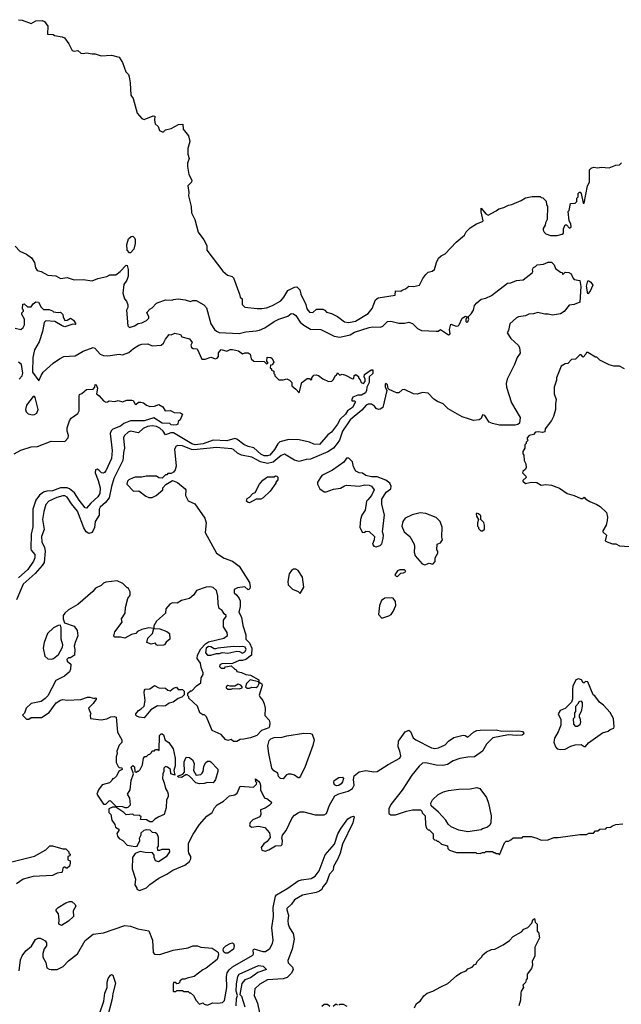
# Model space of a CAD drawing. Extents: x 2210602 to 2357277, y 510288 to 673808.
# Tile 172 of 256: x 2305045 to 2310362, y 528818 to 537522. Entities that reach past the tile are written whole.
import ezdxf

# ---------------------------------------------------------------- set-up
doc = ezdxf.new("R2010")
doc.units = 0

msp = doc.modelspace()

# ---------------------------------------------------------------- linework, layer by layer
at = {"layer": '0CON05XD'}
for points in [[(2305035, 537522.5), (2305067, 537517), (2305145, 537487.5), (2305188.3, 537511.7), (2305245, 537516.7), (2305265, 537506.7), (2305292.5, 537465), (2305290, 537395), (2305341.7, 537391.7), (2305353.6, 537383.6), (2305421.7, 537371.7), (2305440.7, 537360.7), (2305478.3, 537308.3), (2305509.3, 537249.3), (2305525, 537243.3), (2305559.3, 537249.3), (2305585, 537227.5), (2305605, 537222.5), (2305635, 537230), (2305685, 537220), (2305711.7, 537221.7), (2305765, 537202.5), (2305855, 537210), (2305925, 537190), (2305952.5, 537145), (2305983, 537063), (2306007, 537037), (2306011.7, 537018.3), (2306022.5, 536965), (2306027.5, 536855), (2306046.7, 536825), (2306083.3, 536695), (2306125, 536647.5), (2306145, 536640), (2306225, 536672.5), (2306238.3, 536668.3), (2306236.7, 536635), (2306243, 536603), (2306268.3, 536578.3), (2306281.7, 536541.7), (2306305, 536530), (2306315, 536530), (2306335, 536550), (2306385, 536560), (2306450, 536595), (2306488.3, 536598.3), (2306490, 536555), (2306537, 536497), (2306547.5, 536445), (2306532.5, 536385), (2306532.5, 536335), (2306542.5, 536295), (2306527.5, 536255), (2306526.7, 536225), (2306540, 536155), (2306567, 536103), (2306562.5, 536085), (2306532.5, 536055), (2306540, 535995), (2306537.5, 535965), (2306561.7, 535871.7), (2306562.5, 535815), (2306592.5, 535755), (2306622.5, 535645), (2306672.5, 535575), (2306700, 535525), (2306700, 535485), (2306840.7, 535300.7), (2306883, 535263), (2306921.7, 535251.7), (2306935, 535240), (2306986.7, 535096.7), (2306995, 535070), (2307010, 535055), (2307012.5, 535005), (2307035, 534981.2), (2307145, 534968.8), (2307185, 534970), (2307225, 534976.2), (2307280, 534995), (2307352.2, 535037.8), (2307380.7, 535069.3), (2307415, 535128.8), (2307475, 535157.5), (2307495, 535161.2), (2307520.8, 535135), (2307528.9, 535095), (2307574.2, 535005), (2307584.2, 534965), (2307605, 534938), (2307635, 534934), (2307667.3, 534962.7), (2307725, 534964), (2307742, 534955), (2307756.9, 534936.9), (2307801.2, 534925), (2307855, 534897.5), (2307915, 534851.4), (2307955, 534845.7), (2308011.7, 534858.3), (2308125, 534926.2), (2308161.2, 534968.8), (2308188.8, 535045), (2308213.3, 535065), (2308362.5, 535087.5), (2308367.5, 535125), (2308415, 535123.8), (2308425, 535132.5), (2308456.1, 535143.9), (2308483, 535167), (2308525, 535162.5), (2308580, 535175), (2308607.5, 535235), (2308635, 535270), (2308655, 535290), (2308691.7, 535298.3), (2308712.5, 535315), (2308727.5, 535375), (2308747.5, 535415), (2308770, 535435), (2308806.4, 535453.6), (2308902.5, 535555), (2308975, 535617.5), (2308991.7, 535648.3), (2309025, 535682.5), (2309083.3, 535716.7), (2309135, 535737.5), (2309140, 535745), (2309122.5, 535825), (2309123.6, 535856.4), (2309165.8, 535805.8), (2309186.4, 535793.6), (2309257, 535833), (2309278.3, 535851.7), (2309325, 535862.5), (2309365, 535882.5), (2309395, 535887.5), (2309476.7, 535923.3), (2309515, 535947.5), (2309575, 535960), (2309645, 535960), (2309655, 535950), (2309668.3, 535948.3), (2309698.3, 535918.3), (2309700, 535885), (2309710, 535875), (2309707.5, 535755), (2309693, 535727), (2309690, 535705), (2309673, 535677), (2309673, 535663), (2309680, 535645), (2309695, 535630), (2309735, 535613.3), (2309795, 535613.3), (2309840, 535625), (2309850, 535635), (2309850, 535675), (2309865, 535710), (2309878.3, 535708.3), (2309905, 535680), (2309918.3, 535691.7), (2309917, 535717), (2309902.5, 535745), (2309893, 535827), (2309900, 535835), (2309911.7, 535898.3), (2309955, 535900), (2309970, 535915), (2309970, 535945), (2309980, 535955), (2309980, 535985), (2309991.7, 535998.3), (2309998.3, 535998.3), (2310007.5, 535985), (2310025, 535900), (2310035, 535900), (2310062.5, 536055), (2310080, 536085), (2310080, 536195), (2310095, 536210), (2310115, 536217.5), (2310155, 536212.5), (2310185, 536220), (2310255, 536212.5), (2310313, 536237), (2310345, 536240), (2310363, 536257)], [(2306015, 535460), (2305996.2, 535485), (2305992.9, 535535), (2306007.5, 535585), (2306030, 535605), (2306045, 535607.5), (2306060, 535595), (2306065, 535580), (2306065.7, 535544.3), (2306053.8, 535495), (2306025, 535462.5), (2306015, 535460)], [(2305005, 535520), (2305047.5, 535475), (2305105, 535448.8), (2305148.3, 535418.3), (2305176.7, 535375), (2305185, 535330), (2305200, 535305), (2305235, 535297.5), (2305293, 535263), (2305365, 535257.5), (2305405, 535233.3), (2305465, 535242.5), (2305525, 535222.5), (2305605, 535226.7), (2305686.4, 535213.6), (2305735, 535233.3), (2305815, 535252.5), (2305843, 535267), (2305895, 535267.5), (2305933, 535297), (2305985, 535353.3), (2305995, 535350), (2306003.3, 535315), (2306002.5, 535255), (2305990.7, 535219.3), (2305965, 535180), (2305957.5, 535105), (2305972.5, 535055), (2305990, 535035), (2306001.7, 535001.7), (2306001.7, 534978.3), (2305990, 534955), (2306000, 534815), (2306015, 534802.5), (2306060, 534815), (2306093, 534837), (2306125, 534842.5), (2306165, 534862.5), (2306185, 534882.5), (2306186.2, 534895), (2306167.5, 534935), (2306195, 534962.5), (2306215.9, 534974.1), (2306255, 535016.7), (2306335, 535046.2), (2306393.6, 535043.6), (2306405, 535050), (2306445, 535053.8), (2306506.1, 535046.1), (2306555, 535030), (2306575, 535038.8), (2306605, 535038.8), (2306672.4, 535002.4), (2306696, 534975), (2306734.2, 534835), (2306766.2, 534785), (2306785, 534768), (2306808.3, 534758.3), (2306985, 534747.8), (2307045, 534764.4), (2307135, 534770.6), (2307165, 534778.1), (2307211.1, 534798.9), (2307293.3, 534855), (2307334.5, 534875.5), (2307415, 534902.9), (2307445, 534926), (2307465, 534920.8), (2307485, 534906), (2307525, 534848.8), (2307555, 534822), (2307615, 534788), (2307707.5, 534785), (2307825, 534724.2), (2307875, 534715.8), (2307965, 534735.8), (2308005, 534760), (2308135, 534802.2), (2308165, 534806.7), (2308235, 534803.1), (2308255, 534814.4), (2308295.7, 534854.3), (2308325, 534858.6), (2308395, 534838.5), (2308445, 534840), (2308485, 534849.4), (2308518, 534838), (2308561.6, 534791.6), (2308595, 534775.4), (2308725, 534768), (2308745, 534770), (2308765, 534783.3), (2308835, 534737.5), (2308850, 534745), (2308843.3, 534785), (2308855, 534830), (2308903.6, 534813.6), (2308920, 534815), (2308930, 534825), (2308955, 534882.5), (2308985, 534900), (2309000, 534895), (2308987.5, 534875), (2308987.5, 534855), (2308995, 534847.5), (2309005, 534852.5), (2309016, 534875), (2309010, 534895), (2309035, 534922)], [(2309035, 534922), (2309057.1, 534955), (2309065, 534996), (2309085, 535020.8), (2309125, 535051.1), (2309165, 535061.4), (2309216.2, 535085), (2309355, 535194), (2309386.1, 535196.1), (2309436.1, 535216.1), (2309495, 535223.8), (2309573.8, 535285), (2309578.8, 535295), (2309576.7, 535315), (2309585, 535332.5), (2309605, 535340), (2309617.5, 535355), (2309675, 535360), (2309715, 535380), (2309745, 535380), (2309770, 535355), (2309781.7, 535321.7), (2309825, 535290), (2309838.3, 535288.3), (2309841.7, 535271.7), (2309848.3, 535271.7), (2309865, 535290), (2309897, 535287), (2309920, 535275), (2309935, 535240), (2309947, 535227), (2309995, 535216.7), (2310005.2, 535165.2), (2309995.6, 535025), (2309945.7, 535004.3), (2309901.7, 534998.3), (2309856.6, 534943.4), (2309825, 534922.5), (2309755, 534910.6), (2309715, 534919.2), (2309685, 534918.5), (2309625, 534934.6), (2309585, 534922.2), (2309545, 534919.2), (2309515, 534904), (2309455, 534896.2), (2309435, 534886.7), (2309377.7, 534832.3), (2309363.9, 534776.1), (2309352, 534755), (2309385, 534703.3), (2309450, 534645), (2309463, 534623), (2309467.5, 534575), (2309441.2, 534535), (2309419.4, 534475), (2309352.9, 534345), (2309343.1, 534305), (2309347.1, 534275), (2309393.1, 534135), (2309468, 534005), (2309463.8, 533955), (2309447.6, 533942.4), (2309425, 533938.1), (2309285, 533938.2), (2309222.9, 533952.9), (2309195.6, 533965.6), (2309155, 534022.5), (2309135, 534030), (2309123.8, 533996.2), (2309105, 533986), (2309055, 533980), (2309012.9, 533992.9), (2308955, 534010.6), (2308832.2, 534082.2), (2308787.5, 534125), (2308736.4, 534146.4), (2308706.6, 534166.6), (2308655, 534220), (2308605, 534226), (2308558.3, 534211.7), (2308525, 534213.8), (2308445, 534253.3), (2308425, 534250), (2308397, 534223), (2308375, 534222.5), (2308311.7, 534251.7), (2308303, 534263), (2308296.7, 534295), (2308285, 534307.5), (2308275, 534300), (2308273.9, 534276.1), (2308290, 534245), (2308254, 534095), (2308232.2, 534077.8), (2308215, 534075.6), (2308195, 534084.2), (2308180, 534105), (2308155, 534122.2), (2308125, 534124.4), (2308108.6, 534115), (2308070.2, 534069.8), (2307965, 533984.4), (2307898.2, 533885), (2307870.5, 533805), (2307851.9, 533775), (2307819.2, 533735), (2307767.8, 533702.2), (2307615, 533635.8), (2307577, 533633), (2307515, 533617.5), (2307475, 533629.2), (2307385, 533681.4), (2307355, 533670), (2307285, 533610.5), (2307235, 533597.9), (2307172.3, 533612.3), (2307096, 533656), (2307005, 533673.1), (2306970, 533690), (2306935, 533722.5), (2306918.7, 533728.7), (2306785, 533740.9), (2306585, 533718.9), (2306562.7, 533722.7), (2306485, 533755.5), (2306442.3, 533757.7), (2306428.3, 533751.7), (2306413.3, 533725), (2306426.7, 533575), (2306417.7, 533542.3), (2306405, 533522.5), (2306385, 533510), (2306355, 533510), (2306345, 533500), (2306335, 533500), (2306305, 533470), (2306275, 533472.5), (2306255, 533487.5), (2306163, 533487), (2306125, 533477.5), (2306065, 533477.5), (2306048.3, 533471.7), (2306010, 533455), (2305997, 533443), (2305993.3, 533415), (2306050, 533355), (2306097, 533357), (2306159.3, 533309.3), (2306185, 533297.5), (2306215, 533297.5), (2306250, 533315), (2306310, 533365), (2306310, 533385), (2306337, 533413), (2306395, 533447.5), (2306440.7, 533430.7), (2306507.5, 533375), (2306512.5, 533365), (2306511.2, 533315), (2306535, 533267.5), (2306591.7, 533241.7), (2306681.4, 533115), (2306694.3, 533075), (2306685, 532990), (2306783.3, 532805), (2306853.2, 532763.2), (2306926.7, 532735), (2306985, 532690), (2307075, 532547.5), (2307081.7, 532508.3), (2307080, 532495), (2307070, 532485), (2307065, 532483.3), (2307035, 532507.5), (2306970.7, 532499.3), (2306940, 532485), (2306940, 532455), (2306963.6, 532433.6), (2306986.1, 532406.1), (2306992.5, 532385), (2306992.5, 532335), (2306982.5, 532285), (2307005, 532240), (2307017.7, 532167.7), (2307042.5, 532085), (2307042.5, 532045), (2307075, 532012.5), (2307096.4, 531966.4), (2307092.5, 531905), (2307045, 531867.5), (2307015, 531857.5), (2306985, 531857.5), (2306925, 531830), (2306833, 531827), (2306815, 531820), (2306810, 531805), (2306825, 531790), (2306855, 531790), (2306865, 531800), (2306915, 531810), (2306945, 531780), (2306958.3, 531778.3), (2306965, 531760), (2307005, 531752.5), (2307045, 531732.5), (2307085, 531727.5), (2307160, 531685), (2307160, 531670), (2307155, 531670), (2307083, 531687), (2307050, 531655), (2307040, 531625), (2307055, 531613.3), (2307075, 531613.3), (2307097, 531623), (2307135, 531617.5), (2307150.7, 531629.3), (2307162.5, 531655), (2307160, 531670), (2307185, 531650), (2307188.8, 531635), (2307160.7, 531550.7), (2307166.2, 531536.2), (2307194, 531505), (2307206.7, 531475), (2307214.3, 531435), (2307212.4, 531372.4), (2307248.7, 531328.7), (2307255.8, 531305), (2307254, 531275), (2307246.5, 531263.5), (2307182.8, 531237.2), (2307140, 531195), (2307085, 531172.5), (2307025, 531162.5), (2306995, 531160), (2306965, 531140), (2306935, 531140), (2306915, 531160), (2306885, 531150), (2306865, 531160), (2306825, 531202.5), (2306747, 531237), (2306695, 531360), (2306677, 531377), (2306665, 531377.5), (2306637.5, 531395), (2306617.5, 531455), (2306540, 531525), (2306540, 531535), (2306530, 531545), (2306531.7, 531568.3), (2306555, 531590), (2306565, 531590), (2306607, 531633), (2306645, 531660), (2306650, 531705), (2306667, 531733), (2306667, 531747), (2306647.5, 531795), (2306642.5, 531835), (2306612.5, 531875), (2306617.5, 531905), (2306645, 531960), (2306687.5, 532005), (2306715, 532023.8), (2306850, 532055), (2306881.7, 532078.3), (2306877.5, 532105), (2306847.5, 532155), (2306847.5, 532215), (2306870, 532245), (2306870, 532255), (2306850.7, 532270.7), (2306835, 532300), (2306808.3, 532318.3), (2306799.3, 532359.3), (2306797.5, 532425), (2306783.3, 532475), (2306755, 532503.3), (2306725, 532510), (2306693.6, 532506.4), (2306607.5, 532475), (2306585, 532437.5), (2306546, 532404), (2306475, 532386.7), (2306436.1, 532363.9), (2306395, 532366.7), (2306373.3, 532355), (2306337.5, 532315), (2306332.5, 532275), (2306253.3, 532205), (2306230, 532165), (2306230, 532140), (2306187, 532147), (2306125, 532132.5), (2306085, 532112.5), (2306070, 532095), (2306034.1, 532085.9), (2305975, 532053.3), (2305935, 532063.8), (2305885, 532062.5), (2305877.5, 532075), (2305885, 532110), (2305950, 532195), (2305943.6, 532226.4), (2305976.2, 532275), (2305980, 532325), (2306001.2, 532405), (2306020, 532435), (2306020, 532465), (2306005, 532500), (2305995, 532500), (2305957, 532537), (2305905, 532562.5), (2305805, 532550), (2305785, 532540), (2305765, 532520), (2305715, 532497.5), (2305691.7, 532468.3), (2305557.7, 532352.3), (2305477.5, 532305), (2305442.5, 532275), (2305430, 532255), (2305430, 532225), (2305441.7, 532191.7), (2305525, 532160), (2305551.7, 532121.7), (2305560, 532075), (2305533.8, 532016.2), (2305527.5, 531985), (2305532.5, 531955), (2305530, 531905), (2305495, 531880), (2305475, 531881.2), (2305461.9, 531865), (2305465, 531852), (2305498, 531825), (2305495, 531780), (2305485, 531756.7), (2305442.1, 531717.9), (2305365, 531680), (2305293.8, 531545), (2305269.7, 531520.3), (2305234.1, 531495.9), (2305145, 531476.2), (2305103.3, 531435), (2305087, 531393), (2305070, 531375), (2305105, 531340), (2305125, 531340), (2305147, 531353), (2305236.8, 531353.2), (2305305, 531397.5), (2305366.1, 531483.9), (2305405, 531507.5), (2305425, 531512.5), (2305465, 531506.7), (2305585, 531511.2), (2305645, 531533.3), (2305665, 531533.3), (2305705, 531520), (2305713, 531527), (2305720, 531525), (2305720, 531515), (2305693.6, 531476.4), (2305653.6, 531436.4), (2305672.5, 531385), (2305667, 531373), (2305670, 531345), (2305763.9, 531333.9), (2305815, 531342.5), (2305850.3, 531359.7), (2305883.6, 531363.6), (2305896.7, 531355), (2305908, 531225), (2305947.5, 531155), (2305947, 531133), (2305925, 531110), (2305903.9, 531056.1), (2305906.7, 531035), (2305897.5, 531005), (2305897.5, 530955), (2305915, 530920), (2305925, 530910), (2305948.3, 530908.3), (2305950, 530895), (2305920, 530880), (2305900, 530835), (2305875, 530810), (2305865, 530810), (2305860, 530795), (2305840, 530775), (2305775, 530758.8), (2305742.5, 530715), (2305727.5, 530675), (2305785, 530587.5), (2305805, 530586.7), (2305835, 530617.5), (2305845, 530620), (2305895, 530570), (2305955, 530567.5), (2305975, 530557.5), (2305995, 530557.5), (2306005, 530560), (2306025, 530580), (2306019.3, 530639.3), (2305997.5, 530675), (2306020, 530715), (2306030, 530795), (2306050, 530855), (2306030, 530915), (2306045, 530930), (2306058.3, 530918.3), (2306061.7, 530871.7), (2306075, 530870), (2306085, 530880), (2306095, 530880), (2306110, 530895), (2306130, 530935), (2306140, 530995), (2306151.7, 531008.3), (2306165, 531010), (2306183, 531027), (2306195, 531030), (2306210, 531045), (2306215, 531060), (2306235, 531060), (2306245, 531070), (2306265, 531070), (2306278.3, 531061.7), (2306280, 531195), (2306295, 531210), (2306305, 531210), (2306315, 531200), (2306331.7, 531151.7), (2306363, 531133), (2306400, 531075), (2306419.2, 530995), (2306419.2, 530955)], [(2310065, 535100), (2310055.8, 535165.8), (2310065, 535213.3), (2310075, 535213.3), (2310091.7, 535201.7), (2310110, 535175), (2310087, 535123), (2310065, 535100)], [(2305005, 534795.8), (2305055.9, 534784.1), (2305075, 534800), (2305088, 534825), (2305086.7, 534875), (2305063.3, 534915), (2305065, 534930), (2305080, 534945), (2305080, 534955), (2305070, 534965), (2305073, 535007), (2305085, 535010), (2305113, 534983), (2305145, 534982.5), (2305165, 535010), (2305187, 535027), (2305210, 535025), (2305235, 534980), (2305255, 534960), (2305305, 534960), (2305335, 534950), (2305345, 534940), (2305385, 534932.5), (2305405, 534936.2), (2305425.9, 534915.9), (2305428.8, 534895), (2305443.9, 534863.9), (2305465, 534866.7), (2305495, 534882.5), (2305520, 534865), (2305542.5, 534835), (2305535, 534827.5), (2305515, 534830), (2305445, 534808), (2305420, 534815), (2305354.1, 534854.1), (2305275, 534858.8), (2305260, 534845), (2305246.4, 534766.4), (2305218, 534675), (2305176, 534605), (2305161.4, 534535), (2305157.5, 534405), (2305215, 534330), (2305233.9, 534376.1), (2305253.8, 534405), (2305340.8, 534485), (2305396, 534525), (2305435, 534544.4), (2305535, 534551.4), (2305605, 534591.4), (2305695, 534623.8), (2305707.7, 534617.7), (2305756.2, 534565), (2305785, 534552.9), (2305825, 534551.1), (2305925, 534565.6), (2305955, 534559.4), (2306009.3, 534580.7), (2306050, 534615), (2306098, 534645), (2306124.4, 534654.4), (2306176.3, 534656.3), (2306215, 534638.8), (2306295, 534643.8), (2306316.8, 534663.2), (2306335, 534696.7), (2306365, 534740), (2306385, 534736), (2306415, 534750), (2306465, 534740), (2306478.3, 534718.3), (2306545, 534702.5), (2306568.3, 534668.3), (2306558, 534645), (2306564, 534625), (2306577, 534617), (2306613.3, 534613.3), (2306655, 534520), (2306685, 534520), (2306735, 534538), (2306775, 534524.3), (2306791.3, 534528.7), (2306801.9, 534545), (2306801.3, 534578.7), (2306825, 534607.5), (2306875, 534591.2), (2306905, 534606.7), (2306925, 534608), (2306977.5, 534595), (2307015, 534567.5), (2307035, 534577.5), (2307065, 534577.5), (2307082.5, 534565), (2307090, 534525), (2307113, 534503), (2307205, 534500), (2307225, 534480), (2307240, 534485), (2307230, 534505), (2307231.7, 534538.3), (2307265, 534537.5), (2307277, 534527), (2307290, 534495), (2307275, 534470), (2307261.7, 534468.3), (2307260, 534445), (2307270, 534435), (2307270, 534425), (2307290, 534415), (2307290, 534395), (2307300, 534385), (2307300, 534375), (2307335, 534340), (2307375, 534340), (2307405, 534347.5), (2307430, 534335), (2307450, 534315), (2307450, 534285), (2307486.4, 534256.4), (2307515, 534222.5), (2307537.5, 534315), (2307585, 534350), (2307605, 534350), (2307615, 534340), (2307628.3, 534341.7), (2307627.5, 534355), (2307645, 534381.2), (2307665, 534384), (2307685, 534378), (2307725, 534348.8), (2307775, 534323.3), (2307802.5, 534327.5), (2307819.3, 534340.7), (2307832.5, 534375), (2307845, 534380), (2307855, 534400), (2307875, 534380), (2307895, 534387.5), (2307925, 534380), (2307985, 534346.7), (2307999.3, 534350.7), (2308002.5, 534377.5), (2308017, 534387), (2308038.3, 534368.3), (2308040, 534355), (2308055, 534340), (2308063.6, 534313.6), (2308085, 534307.5), (2308098, 534325), (2308098.8, 534345), (2308090, 534365), (2308093.9, 534386.1), (2308151.7, 534428.3), (2308165, 534427.5), (2308166, 534395), (2308134, 534366), (2308132.5, 534315), (2308113.8, 534275), (2308110.8, 534245), (2308100, 534225), (2308065, 534204), (2308035, 534202), (2307990, 534185), (2307980, 534165), (2307981.7, 534151.7), (2308005, 534152.5), (2308012.5, 534145), (2307985.8, 534095), (2307943.1, 534065), (2307925, 534034.4), (2307878.3, 533991.7), (2307855, 533945.8), (2307801.4, 533875), (2307767, 533853), (2307695, 533768.1), (2307645, 533768.9), (2307605, 533787.1), (2307515, 533808.5), (2307425, 533810.4), (2307345, 533789.2), (2307325, 533771.4), (2307296.9, 533723.1), (2307255, 533673.5), (2307235, 533665.4), (2307205, 533665.4), (2307175, 533682.1), (2307115, 533736.9), (2307065, 533750), (2307025, 533768.1), (2306965.3, 533815.3), (2306945, 533820.5), (2306875, 533800.3), (2306755, 533805.9), (2306667.7, 533772.3), (2306595, 533763.4), (2306565, 533773.2), (2306405, 533871.1), (2306379.9, 533870.1), (2306333.1, 533853.1), (2306314.3, 533885), (2306285, 533910.7), (2306255, 533925.4), (2306215, 533930.9), (2306175, 533925.8), (2306135, 533908.5), (2306095, 533870), (2306025.5, 533884.5), (2306005, 533875.6), (2305972.2, 533847.8), (2305963.1, 533825), (2305971.8, 533735), (2305961.8, 533695), (2305960.5, 533655)], [(2310390, 534435), (2310345, 534460), (2310295, 534460), (2310255, 534470), (2310173, 534513), (2310145, 534540), (2310135, 534540), (2310065, 534580), (2310055, 534580), (2310050, 534565), (2310025, 534540), (2310008.3, 534558.3), (2309995, 534560), (2309958.3, 534521.7), (2309921.7, 534518.3), (2309888.3, 534481.7), (2309865, 534480), (2309831.7, 534458.3), (2309790, 534355), (2309790, 534335), (2309767.5, 534275), (2309770, 534215), (2309787.5, 534165), (2309780, 534125), (2309780, 534075), (2309762.5, 534015), (2309745, 533980), (2309690, 533905), (2309685, 533880), (2309665, 533872.5), (2309628.8, 533878.8), (2309605, 533875.8), (2309585, 533856.7), (2309547.5, 533845), (2309530, 533825), (2309530, 533815), (2309540, 533805), (2309521.7, 533788.3), (2309520, 533775), (2309510, 533765), (2309510, 533735), (2309492.5, 533705), (2309493, 533683), (2309501.7, 533671.7), (2309502.5, 533625), (2309517.5, 533595), (2309520, 533565), (2309515, 533550), (2309491.7, 533528.3), (2309490, 533515), (2309518.3, 533488.3), (2309520, 533475), (2309491.7, 533448.3), (2309491.7, 533441.7), (2309515, 533422.5), (2309565, 533432.5), (2309615, 533430), (2309655, 533406.7), (2309695, 533412.5), (2309745, 533406.7), (2309815, 533380), (2309885, 533333.3), (2309945, 533316.2), (2310005, 533288.8), (2310019.3, 533290.7), (2310035, 533300), (2310046.4, 533286.4), (2310083.9, 533263.9), (2310146.1, 533236.1), (2310175, 533217.5), (2310230, 533165), (2310240, 533125), (2310236.4, 533093.6), (2310227.5, 533055), (2310200, 533005), (2310200, 532995), (2310230, 532965), (2310220, 532915), (2310243, 532903), (2310285, 532890), (2310315, 532890), (2310345, 532872.5), (2310435, 532863.8)], [(2305041.1, 534345), (2305065.6, 534375), (2305071.7, 534398.3), (2305062, 534475), (2305034.5, 534494.5)], [(2304997, 533683), (2305055, 533717.5), (2305145, 533747.5), (2305201.7, 533748.3), (2305323.6, 533796.4), (2305445, 533792.5), (2305473, 533827), (2305476.7, 533845), (2305463.6, 533883.6), (2305463.6, 533913.6), (2305484.1, 533975.9), (2305500.5, 533999.5), (2305557.7, 534042.3), (2305570, 534065), (2305570, 534195), (2305575, 534210), (2305595, 534217.5), (2305635, 534252.5), (2305693.6, 534256.4), (2305710, 534275), (2305713, 534297), (2305720, 534295), (2305732.5, 534265), (2305722.5, 534215), (2305747.7, 534197.7), (2305785, 534153.3), (2305805, 534140), (2305820, 534145), (2305835, 534152.5), (2305885, 534147.5), (2305915, 534156.7), (2305955, 534143.3), (2305992, 534158), (2306035, 534158), (2306046.7, 534155), (2306064.2, 534124.2), (2306071.7, 534121.7), (2306095, 534140), (2306115, 534142.5), (2306140, 534135), (2306165, 534113.3), (2306194.2, 534104.2), (2306235, 534106.7), (2306275, 534120), (2306310, 534100), (2306330, 534065), (2306376.4, 534066.4), (2306410.7, 534050.7), (2306466.4, 534046.4), (2306482.5, 534035), (2306463.8, 533986.2), (2306445, 533970), (2306444, 533946), (2306429.6, 533940.4), (2306405, 533937.1), (2306385, 533941.4), (2306371.7, 533951.7), (2306305, 533954.2), (2306231.2, 534001.2), (2306145, 533977.1), (2306025, 533977.5), (2305965, 533952.2), (2305935, 533928.5), (2305867.3, 533902.7), (2305852.1, 533887.9), (2305844.5, 533864.5), (2305861.8, 533715), (2305855, 533643.8), (2305807.5, 533535), (2305795, 533520), (2305785, 533514.3), (2305767.1, 533517.1), (2305745, 533541.2), (2305728.3, 533548.3), (2305716.4, 533543.6), (2305712.9, 533515), (2305739.6, 533449.6), (2305757.3, 533385), (2305752.2, 533335), (2305735, 533304.2), (2305672.6, 533247.4), (2305636.8, 533203.2), (2305625, 533207.5), (2305570.6, 533275), (2305530.6, 533340.6), (2305485.8, 533375.8), (2305465, 533384.6), (2305405, 533383.4), (2305335, 533356.1), (2305285, 533353.2), (2305255.3, 533344.7), (2305220.3, 533319.7), (2305186.4, 533275), (2305160.5, 533195), (2305160.3, 533039.7), (2305146.7, 532975), (2305142.9, 532845), (2305145, 532833.8), (2305178.2, 532795), (2305178.2, 532765), (2305167.5, 532735), (2305118.3, 532661.7), (2305035, 532588.4)], [(2305155, 534030), (2305175, 534033.3), (2305195, 534042.5), (2305208.8, 534075), (2305181.7, 534181.7), (2305175, 534190), (2305165, 534190), (2305106.4, 534113.6), (2305097.5, 534075), (2305102.5, 534055), (2305119.3, 534039.3), (2305155, 534030)], [(2305960.5, 533655), (2305955.5, 533625), (2305876.9, 533465), (2305855.4, 533394.6), (2305836.4, 533295), (2305804.5, 533255), (2305755, 533214.2), (2305747.9, 533195), (2305746.6, 533143.4), (2305712.2, 533085), (2305706.7, 533033.3), (2305685, 532988), (2305655, 532980), (2305633.1, 532995), (2305610.8, 533030.8), (2305555, 533177.5), (2305502, 533242), (2305465, 533302.5), (2305445, 533312.5), (2305425, 533311.8), (2305371.9, 533298.1), (2305301.2, 533265), (2305275.7, 533235), (2305256.9, 533175), (2305246.9, 533105), (2305260.8, 533015), (2305237.8, 532955), (2305241.1, 532905), (2305264.4, 532855), (2305268.9, 532825), (2305260.5, 532725), (2305243.3, 532696.7), (2305182.9, 532627.1), (2305075, 532532.9), (2305017.3, 532392.7)], [(2308195, 532863.3), (2308230, 532875), (2308245, 532890), (2308257.5, 532935), (2308260, 532965), (2308252.5, 532995), (2308269.2, 533145), (2308246.4, 533236.4), (2308246.7, 533285), (2308284.1, 533345.9), (2308326.2, 533375), (2308328.3, 533398.3), (2308317.5, 533425), (2308280.7, 533450.7), (2308205, 533482.5), (2308155, 533482.5), (2308105, 533492.5), (2308075, 533513.3), (2308045, 533517.5), (2308015, 533530), (2307995, 533570), (2307985, 533612.5), (2307955, 533647.5), (2307945, 533647.5), (2307932.5, 533645), (2307909.3, 533610.7), (2307808.8, 533541.2), (2307715, 533493.3), (2307677.5, 533435), (2307677, 533417), (2307697.5, 533375), (2307735, 533347.5), (2307755, 533347.5), (2307817, 533373), (2307879.3, 533380.7), (2307915, 533402.5), (2307935, 533406.7), (2308045, 533400), (2308095, 533410), (2308135, 533407.5), (2308155, 533397.5), (2308176.7, 533365), (2308153.6, 533316.4), (2308123, 533277), (2308110, 533265), (2308097.5, 533185), (2308069.3, 533140.7), (2308056.7, 533105), (2308052.5, 533035), (2308071.7, 532991.7), (2308095, 532990), (2308105, 533000), (2308135, 532997.5), (2308180, 532955), (2308177, 532923), (2308162.5, 532885), (2308175, 532867.5), (2308195, 532863.3)], [(2307075, 533252.5), (2307063, 533253), (2307050, 533265), (2307055, 533290), (2307075, 533300), (2307105, 533332.5), (2307126.4, 533343.6), (2307163.3, 533415), (2307195, 533452.5), (2307235, 533480), (2307295, 533480), (2307305, 533490), (2307318.3, 533488.3), (2307327, 533477), (2307327.5, 533455), (2307310, 533435), (2307310, 533425), (2307257.5, 533355), (2307197.5, 533295), (2307175, 533283.3), (2307135, 533282.5), (2307075, 533252.5)], [(2308625, 532702.5), (2308665, 532717.5), (2308695, 532710), (2308717, 532733), (2308717.5, 532765), (2308740, 532805), (2308740, 532825), (2308732.5, 532835), (2308733.8, 532885), (2308765, 532897.5), (2308782.5, 532925), (2308776.4, 532946.4), (2308780, 533035), (2308762, 533085), (2308725, 533121.2), (2308635, 533158), (2308585, 533162), (2308512.5, 533145), (2308453.2, 533116.8), (2308431.2, 533085), (2308423.3, 533045), (2308443.3, 532995), (2308492.3, 532952.3), (2308531.2, 532885), (2308535.8, 532865), (2308530, 532815), (2308541.7, 532781.7), (2308600.7, 532710.7), (2308625, 532702.5)], [(2309135, 533002.5), (2309153, 533017), (2309153.3, 533055), (2309147, 533077), (2309120, 533105), (2309120, 533135), (2309100, 533155), (2309085, 533160), (2309080, 533155), (2309083, 533133), (2309100, 533105), (2309090, 533075), (2309090, 533045), (2309100, 533035), (2309100, 533025), (2309120, 533005), (2309135, 533002.5)], [(2307525, 532450), (2307557.5, 532505), (2307545.6, 532595), (2307505, 532653.8), (2307485, 532666), (2307465, 532663.8), (2307447.3, 532652.7), (2307427.7, 532622.3), (2307414, 532555), (2307417.5, 532525), (2307455, 532487.5), (2307507, 532467), (2307525, 532450)], [(2308385, 532600), (2308415, 532630), (2308436.7, 532633.3), (2308456.7, 532643.3), (2308455, 532650), (2308445, 532660), (2308405, 532657.5), (2308385, 532650), (2308360, 532615), (2308371.7, 532601.7), (2308385, 532600)], [(2308245, 532232.5), (2308308.3, 532251.7), (2308327.5, 532265), (2308345, 532290), (2308370, 532345), (2308365, 532380), (2308345, 532407.5), (2308335, 532412.5), (2308270.7, 532409.3), (2308241.7, 532388.3), (2308226.2, 532345), (2308217.5, 532265), (2308245, 532232.5)], [(2305325, 531868), (2305345, 531874), (2305389.1, 531910.9), (2305423.3, 531975), (2305426.7, 531996.7), (2305412.5, 532045), (2305412.5, 532145), (2305405, 532170), (2305385, 532167.5), (2305345, 532147.5), (2305290, 532095), (2305260, 532015), (2305253.3, 531965), (2305266.7, 531895), (2305295, 531871.2), (2305325, 531868)], [(2306265, 531990), (2306250, 531995), (2306245, 532010), (2306207, 532003), (2306170, 532015), (2306177.5, 532055), (2306218.8, 532095), (2306230, 532140), (2306285, 532136.7), (2306345, 532113.3), (2306370, 532095), (2306372.5, 532045), (2306340, 532020), (2306325, 531996.7), (2306315, 531993.3), (2306265, 531990)], [(2306735, 531903.8), (2306785, 531920), (2306811.7, 531918.3), (2306835, 531927.5), (2306885, 531922.5), (2306965, 531940), (2306987, 531937), (2307015, 531923.3), (2307035, 531932.5), (2307046.7, 531955), (2307037.5, 531975), (2307015, 531981.2), (2306985, 531976.7), (2306935, 531980), (2306795, 531966.7), (2306775, 531960), (2306765, 531960), (2306735, 531978.8), (2306715, 531981.2), (2306692.5, 531965), (2306686.7, 531925), (2306704.1, 531904.1), (2306735, 531903.8)], [(2309825, 531070), (2309865, 531072.9), (2309915, 531100), (2309955, 531111.2), (2310006.1, 531116.1), (2310035, 531097.5), (2310045, 531097.5), (2310071.2, 531128.8), (2310195, 531217.5), (2310247, 531233), (2310263, 531247), (2310295, 531260), (2310299.3, 531270.7), (2310294.2, 531345), (2310265, 531398.8), (2310205, 531461.2), (2310168.3, 531488.3), (2310127.5, 531545), (2310112.5, 531555), (2310065, 531667.5), (2310045, 531672.5), (2310035, 531660), (2310025, 531660), (2310010, 531685), (2309985, 531696), (2309960, 531685), (2309935, 531630), (2309930, 531605), (2309931.2, 531515), (2309922.5, 531487.5), (2309865, 531433.3), (2309822.5, 531415), (2309803.6, 531386.4), (2309827.5, 531335), (2309826.7, 531285), (2309803.9, 531226.1), (2309770.5, 531169.5), (2309766.7, 531135), (2309780, 531095), (2309795, 531076.2), (2309825, 531070)], [(2306145, 531350), (2306100, 531355), (2306080, 531365), (2306070, 531375), (2306070, 531385), (2306094, 531415), (2306120, 531430), (2306145.8, 531455), (2306153.3, 531505), (2306143.8, 531575), (2306147.5, 531595), (2306155, 531602.5), (2306195, 531606.7), (2306235, 531636.7), (2306275, 531616.7), (2306335, 531612.5), (2306354.2, 531594.2), (2306375, 531590), (2306405, 531612.5), (2306431.7, 531621.7), (2306445, 531600), (2306485, 531600), (2306500, 531585), (2306500, 531555), (2306478.3, 531531.7), (2306445, 531520), (2306401.7, 531488.3), (2306365, 531480), (2306335, 531457.5), (2306315, 531452.5), (2306263, 531457), (2306205, 531422.5), (2306145, 531350)], [(2306915, 531603.3), (2306925, 531610), (2306985, 531607.5), (2307010, 531615), (2307010, 531625), (2306998.3, 531638.3), (2306975, 531647.5), (2306945, 531630), (2306905, 531630), (2306885, 531637.5), (2306870, 531625), (2306870, 531615), (2306883.6, 531603.6), (2306915, 531603.3)], [(2309975, 531272.5), (2309960, 531275), (2309942.5, 531295), (2309940, 531345), (2309950, 531355), (2309950, 531395), (2309960, 531405), (2309960, 531455), (2309985, 531480), (2309990, 531495), (2310005, 531500), (2310017, 531487), (2310017.5, 531455), (2310007.5, 531405), (2309990, 531375), (2309990, 531355), (2309997, 531347), (2310002.5, 531315), (2309995, 531290), (2309975, 531272.5)], [(2306419.2, 530955), (2306418.8, 530925), (2306407.5, 530885), (2306417.5, 530842.5), (2306380, 530855), (2306377.5, 530895), (2306350, 530915), (2306335, 530920), (2306320, 530905), (2306320, 530875), (2306310, 530855), (2306307.5, 530815), (2306323.3, 530775), (2306333.3, 530725), (2306352.5, 530695), (2306357.5, 530675), (2306357, 530653), (2306342.5, 530625), (2306340, 530555), (2306323, 530497), (2306273.9, 530476.1), (2306240, 530455), (2306215, 530430), (2306195, 530430), (2306165, 530450), (2306111.7, 530451.7), (2306120, 530475), (2306105, 530486.2), (2306055, 530490), (2306045, 530500), (2305985, 530492.5), (2305965, 530512.5), (2305895, 530560), (2305865, 530560), (2305832.5, 530545), (2305833, 530513), (2305850, 530495), (2305860, 530445), (2305887, 530407), (2305892.5, 530385), (2305920, 530365), (2305922.5, 530355), (2305903.3, 530326.7), (2305908.8, 530305), (2305923.4, 530283.4), (2305957.5, 530265), (2305993.9, 530223.9), (2306067, 530213), (2306083, 530217), (2306106.7, 530265), (2306103.6, 530286.4), (2306117.5, 530315), (2306120, 530335), (2306145, 530356.7), (2306165, 530362.5), (2306195, 530360), (2306215, 530340), (2306245, 530336.7), (2306256.4, 530326.4), (2306270, 530295), (2306270, 530215), (2306260, 530205), (2306261.7, 530181.7), (2306285, 530180), (2306305, 530190), (2306365, 530190), (2306370, 530165), (2306339.3, 530120.7), (2306273, 530077), (2306245, 530087.5), (2306233.3, 530115), (2306232.5, 530135), (2306218.3, 530158.3), (2306155, 530160), (2306110.7, 530169.3), (2306065, 530150), (2306042.5, 530115), (2306040, 530015), (2306067.5, 529925), (2306062.5, 529875), (2306080, 529845), (2306080, 529835), (2306103, 529823), (2306165, 529847.5), (2306193.9, 529876.1), (2306275, 529932.5), (2306345, 529967.5), (2306397.5, 530005), (2306505, 530047.5), (2306545, 530080), (2306557.5, 530105), (2306557.5, 530125), (2306540, 530155), (2306536.7, 530175), (2306537.7, 530242.3), (2306577.9, 530322.1), (2306633.2, 530406.8), (2306700.3, 530479.7), (2306745.9, 530514.1), (2306766.2, 530555), (2306789.5, 530580.5), (2306846.7, 530615), (2306899.3, 530660.7), (2306945, 530670.8), (2306966.6, 530683.4), (2306995, 530747.5), (2307111.7, 530738.3), (2307137, 530763), (2307140, 530775), (2307132.5, 530785), (2307130, 530810), (2307155, 530790), (2307166.7, 530776.7), (2307172.5, 530755), (2307172.5, 530715), (2307203, 530653), (2307211.7, 530641.7), (2307228.3, 530638.3), (2307270, 530605), (2307267, 530593), (2307250, 530575), (2307215, 530552.5), (2307173.6, 530536.4), (2307177.5, 530495), (2307167.5, 530475), (2307105, 530447.5), (2307082.5, 530425), (2307077.5, 530405), (2307080, 530395), (2307095, 530382.5), (2307155, 530392.5), (2307211.7, 530381.7), (2307252.5, 530335), (2307258.3, 530291.7), (2307233, 530257), (2307203.6, 530236.4), (2307180, 530205), (2307185, 530180), (2307215, 530172.5), (2307246.7, 530183.3), (2307305, 530217.5), (2307355, 530222.5), (2307365, 530230), (2307367.5, 530265), (2307362.5, 530285), (2307368.3, 530311.7), (2307400, 530355), (2307453.8, 530465), (2307475, 530490), (2307505, 530510), (2307525, 530518.8), (2307555, 530518.8), (2307655, 530493.8), (2307735, 530492.5), (2307756.4, 530503.6), (2307782.3, 530577.7), (2307830.3, 530659.7), (2307865, 530680), (2307948.8, 530701.2), (2307986.7, 530725), (2308000, 530755), (2307993.8, 530805), (2308002.3, 530837.7), (2308045, 530873.8), (2308105, 530883.8), (2308175, 530873.8), (2308205, 530876), (2308301.2, 530938.8), (2308405, 530994), (2308412.5, 531015), (2308405.8, 531055), (2308390, 531095), (2308393.3, 531145), (2308452.3, 531227.7), (2308485, 531240), (2308498.3, 531228.3), (2308523.3, 531175), (2308545.9, 531155.9), (2308685.8, 531085.8), (2308715, 531078), (2308747.5, 531085), (2308805, 531111.2), (2308836.1, 531143.9), (2308882.3, 531177.7), (2308965, 531196.7), (2308983.6, 531193.6), (2309005, 531180), (2309055, 531222.5), (2309085, 531237.5), (2309115, 531242.5), (2309255, 531244.3), (2309305, 531233.1), (2309455.7, 531235.7), (2309488.9, 531228.9), (2309501.4, 531215), (2309499.2, 531205), (2309485, 531198.5), (2309434.6, 531195.4), (2309365, 531200), (2309227.5, 531175), (2309171.2, 531118.8), (2309135, 531056.7), (2309065, 531006.2), (2309005, 531003.8), (2308935, 530990), (2308875, 530969.2), (2308825, 530938), (2308785, 530930), (2308725, 530931.4), (2308635, 530951.4), (2308605, 530948.6), (2308576.5, 530923.5), (2308511.2, 530845), (2308425, 530710), (2308326, 530585), (2308308.8, 530545), (2308307.5, 530505), (2308325, 530492.5), (2308365, 530493.3), (2308465, 530526.7), (2308517, 530537), (2308588.3, 530538.3), (2308600, 530525), (2308601.7, 530511.7), (2308630, 530485), (2308632.5, 530405), (2308640, 530375), (2308655, 530360), (2308665, 530360), (2308700, 530325), (2308700, 530285), (2308711.7, 530271.7), (2308725, 530270), (2308735, 530260), (2308745, 530260), (2308773, 530233), (2308825, 530220), (2308830, 530195), (2308845, 530180), (2308905, 530160), (2309075, 530160), (2309083, 530153), (2309115, 530150), (2309135, 530160), (2309155, 530160), (2309165, 530170), (2309225, 530170), (2309235, 530160), (2309245, 530160), (2309255, 530150), (2309275, 530150), (2309285, 530140), (2309330, 530245), (2309345, 530260), (2309365, 530260), (2309387, 530273), (2309405, 530290), (2309485, 530290), (2309495, 530300), (2309565, 530300), (2309617, 530287), (2309655, 530270), (2309715, 530272.5), (2309765, 530292.5), (2309805, 530292.5), (2309995, 530320), (2310055, 530320), (2310075, 530330), (2310115, 530330), (2310135, 530350), (2310155, 530350), (2310173, 530367), (2310225, 530370), (2310235, 530380), (2310267, 530383), (2310283, 530397), (2310315, 530407.5), (2310375, 530412.5)], [(2307375, 530812.5), (2307350, 530815), (2307333, 530833), (2307325, 530860), (2307290.7, 530880.7), (2307274, 530905), (2307245.7, 531035), (2307237.7, 531102.3), (2307250.3, 531149.7), (2307265, 531164), (2307295, 531177.5), (2307365, 531180.8), (2307405, 531192.5), (2307555, 531213.8), (2307615, 531212.5), (2307630, 531205), (2307646.7, 531155), (2307636, 531105), (2307568.8, 530921.2), (2307526.7, 530835), (2307515, 530820), (2307505, 530820), (2307475, 530843.3), (2307445, 530853.3), (2307416.4, 530853.6), (2307402.3, 530847.7), (2307375, 530812.5)], [(2306635, 530766.2), (2306602.5, 530775), (2306545.9, 530835.9), (2306525, 530846.7), (2306513, 530847), (2306476.1, 530823.9), (2306450, 530825), (2306440, 530835), (2306486.4, 530853.6), (2306500.7, 530869.3), (2306498.3, 530961.7), (2306515, 531002.5), (2306545, 531000), (2306575, 530977.5), (2306585.8, 530945), (2306581.2, 530885), (2306605, 530843.3), (2306645, 530850), (2306658.8, 530861.2), (2306666.7, 530875), (2306671.1, 530918.9), (2306686.4, 530953.6), (2306705, 530966.2), (2306725, 530966.2), (2306735, 530960), (2306797.5, 530897.5), (2306796.7, 530875), (2306776.2, 530805), (2306765, 530786.7), (2306755, 530776.7), (2306705, 530780), (2306675, 530771.2), (2306635, 530766.2)], [(2307845, 530750), (2307827, 530757), (2307820, 530775), (2307823.3, 530795), (2307865, 530823.3), (2307897, 530827), (2307907.5, 530815), (2307896.7, 530785), (2307885, 530767.5), (2307865, 530753.3), (2307845, 530750)], [(2309005, 530343.3), (2308925, 530357.5), (2308857, 530387), (2308830.7, 530410.7), (2308810, 530445), (2308747.5, 530515), (2308681.7, 530571.7), (2308680, 530595), (2308692.5, 530625), (2308745, 530672.5), (2308790, 530695), (2308835, 530706.7), (2308925, 530721.2), (2309025, 530722), (2309085, 530733.8), (2309112.5, 530725), (2309170, 530645), (2309187.5, 530595), (2309212.5, 530485), (2309209.3, 530420.7), (2309199.3, 530400.7), (2309180, 530385), (2309135, 530370), (2309125, 530360), (2309005, 530343.3)], [(2305041.2, 529115), (2305052.3, 529212.3), (2305067.5, 529245), (2305100.3, 529289.7), (2305148.8, 529331.2), (2305185, 529390), (2305208.3, 529401.7), (2305225, 529402.5), (2305250.7, 529390.7), (2305269.3, 529379.3), (2305281.7, 529361.7), (2305282.5, 529335), (2305261.7, 529308.3), (2305248.3, 529268.3), (2305250, 529235), (2305277, 529187), (2305285, 529140), (2305305, 529127.5), (2305324.1, 529124.1), (2305376.1, 529126.1), (2305428.3, 529151.7), (2305477.6, 529202.4), (2305556, 529265), (2305625, 529383.3), (2305695, 529437.5), (2305785, 529450), (2305975, 529513.8), (2306025, 529508), (2306090, 529485), (2306186.4, 529466.4), (2306218.8, 529385), (2306223.3, 529275), (2306235, 529260), (2306285, 529258.8), (2306400, 529295), (2306535, 529316.2), (2306575, 529333.3), (2306615, 529333.3), (2306645, 529323.8), (2306745, 529313.3), (2306790, 529285), (2306800, 529275), (2306802.5, 529255), (2306790, 529215), (2306693, 529137), (2306665, 529122.5), (2306587, 529063), (2306525, 529050), (2306505, 529040), (2306485, 529040), (2306460, 529025), (2306460, 529015), (2306448.3, 529001.7), (2306435, 529000), (2306425, 529010), (2306405, 529010), (2306400, 528995), (2306400, 528935), (2306405, 528930), (2306425, 528930), (2306435, 528940), (2306485, 528940), (2306495, 528930), (2306535, 528930), (2306545, 528920), (2306555, 528920), (2306580, 528895), (2306605, 528850), (2306635, 528820), (2306665, 528830), (2306675, 528820), (2306705, 528810), (2306748.3, 528831.7), (2306795, 528827.5), (2306837, 528833), (2306855, 528850), (2306875.7, 528965), (2306873.8, 529065), (2306880, 529095), (2306897.5, 529122.5), (2306925, 529148.8), (2307105, 529252), (2307112.5, 529265), (2307108.8, 529295), (2307115, 529308.8), (2307195, 529283.5), (2307217.5, 529285), (2307255, 529312.5), (2307280.6, 529355), (2307285.4, 529385.4), (2307273.6, 529495), (2307288.5, 529595), (2307286.2, 529675), (2307305.7, 529775), (2307315, 529785.6), (2307415, 529843.5), (2307505, 529908.9), (2307535, 529918.5), (2307620.7, 529929.3), (2307655, 529951.4), (2307692.4, 529997.6), (2307745, 530138), (2307827.3, 530232.7), (2307855.6, 530325), (2307885, 530376), (2307945, 530456.7), (2307974.2, 530475.8), (2307995, 530480), (2308002.5, 530475), (2307988.3, 530421.7), (2307897.5, 530235), (2307876.9, 530155), (2307858.1, 530105), (2307819.4, 530035), (2307815, 530003.3), (2307783.1, 529966.9), (2307757.8, 529895), (2307724, 529856), (2307715, 529832), (2307695, 529816.7), (2307665, 529805.5), (2307545, 529781.4), (2307475, 529740), (2307448.1, 529701.9), (2307406.9, 529665), (2307405, 529653.3), (2307419.6, 529605), (2307413.5, 529555), (2307416.7, 529525), (2307428.9, 529495), (2307462.2, 529445), (2307470.5, 529395), (2307453.3, 529305), (2307413.4, 529205), (2307418.6, 529185), (2307457, 529147), (2307460.8, 529125), (2307448.1, 529091.9), (2307407.5, 529055), (2307375, 529044.3), (2307235, 529032.9), (2307166.2, 528995), (2307124, 528955), (2307116.2, 528895), (2307147.3, 528827.3), (2307163.6, 528743.6)], [(2304975, 530076), (2305175, 530128.8), (2305276.1, 530183.9), (2305312.3, 530217.7), (2305335, 530220), (2305425, 530192.5), (2305451.7, 530191.7), (2305480, 530165), (2305480, 530155), (2305490, 530145), (2305488.3, 530131.7), (2305470, 530125), (2305470, 530095), (2305490, 530085), (2305492.5, 530065), (2305485, 530040), (2305465, 530020), (2305455, 530020), (2305445, 530030), (2305435, 530030), (2305425, 530020), (2305420, 529985), (2305415, 529982.5), (2305375, 529976.7), (2305335, 529957.5), (2305165, 529948.8), (2305076.1, 529923.9), (2305015.7, 529884.3)], [(2305415, 529514.6), (2305391.8, 529525), (2305394.6, 529565), (2305386.6, 529616.6), (2305366, 529645), (2305367.1, 529655), (2305385.6, 529675), (2305453.7, 529716.3), (2305485, 529727.2), (2305506.2, 529726.2), (2305535, 529701.4), (2305541.1, 529685), (2305518.9, 529645), (2305520.4, 529595), (2305477.2, 529552.8), (2305415, 529514.6)], [(2308533, 528787), (2308552.5, 528825), (2308583, 528847), (2308617, 528893), (2308647.5, 528915), (2308695, 528933.3), (2308767, 528973), (2308828.3, 529001.7), (2308905, 529070), (2308945, 529096.7), (2308990, 529115), (2309005, 529132.5), (2309045, 529147.5), (2309065, 529170), (2309076.4, 529173.6), (2309090.7, 529199.3), (2309127.5, 529235), (2309137.5, 529255), (2309169.3, 529280.7), (2309215, 529302.5), (2309245, 529306.7), (2309317.5, 529345), (2309375, 529382.5), (2309405, 529417.5), (2309480.7, 529459.3), (2309499.3, 529480.7), (2309535, 529497.5), (2309570, 529535), (2309580, 529565), (2309596.4, 529576.4), (2309600, 529545), (2309620, 529525), (2309620, 529465), (2309630, 529455), (2309640, 529405), (2309598.3, 529321.7), (2309597.5, 529245), (2309573, 529197), (2309576.7, 529165), (2309567, 529133), (2309530, 529085), (2309530, 529045), (2309520, 529035), (2309515, 529010), (2309493, 528987), (2309497.5, 528965), (2309477.5, 528935), (2309473, 528917), (2309472.5, 528855), (2309457.5, 528805)], [(2306865, 529269.2), (2306848.8, 529278.8), (2306842.5, 529295), (2306846.7, 529315), (2306865.7, 529334.3), (2306904.6, 529355.4), (2306925, 529360), (2306935, 529356), (2306941.1, 529335), (2306933.8, 529306.2), (2306885, 529271.4), (2306865, 529269.2)], [(2306958, 528805), (2306960.8, 528869.2), (2306970, 528895), (2306958, 528935), (2306961.2, 528998.8), (2306972.5, 529065), (2306985, 529083.8), (2307155, 529160.8), (2307197.5, 529155), (2307227.5, 529125), (2307150.5, 529099.5), (2307085, 529052.5), (2307035.7, 529034.3), (2307009.2, 529000.8), (2306990, 528905), (2307005, 528890), (2307034, 528795)], [(2305749.5, 528735), (2305790, 528845), (2305798.5, 528915), (2305818.2, 528965), (2305816.7, 529015), (2305825.6, 529045), (2305848, 529075), (2305855, 529080), (2305866.9, 529075), (2305891.4, 529005), (2305867, 528913), (2305863.1, 528865), (2305817.5, 528695)], [(2307715, 528800), (2307735, 528820), (2307765, 528820), (2307785, 528800)], [(2307815, 528800), (2307835, 528820), (2307845, 528820), (2307855, 528810)], [(2307865, 528810), (2307875, 528820), (2307905, 528820), (2307935, 528800)]]:
    msp.add_lwpolyline(points, dxfattribs=at)

doc.saveas('drawing.dxf')
